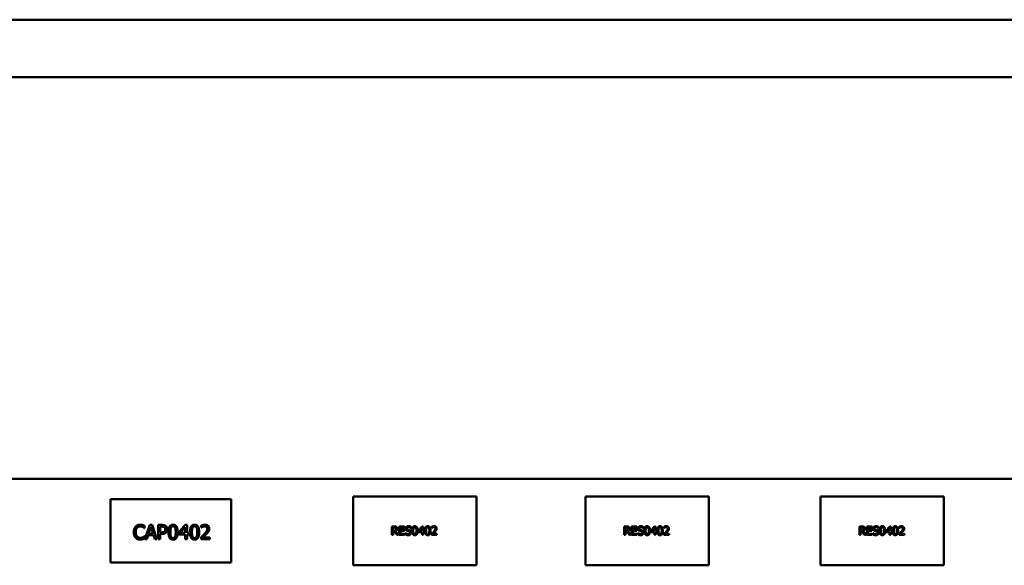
# Model space of a CAD drawing. Header units: inches. Extents: x 7.4 to 53, y 27.5 to 52.4.
# Tile 16 of 128: x 28.277 to 28.62, y 30.906 to 31.096. Entities that reach past the tile are written whole.
import ezdxf

# ---------------------------------------------------------------- set-up
doc = ezdxf.new("R2010")
doc.units = ezdxf.units.IN
doc.header["$MEASUREMENT"] = 0
doc.layers.add('Visible Edges(ANSI)', color=7, linetype='Continuous', lineweight=50)

msp = doc.modelspace()

# ---------------------------------------------------------------- linework, layer by layer
at = {"layer": 'Visible Edges(ANSI)'}
for p, q in [((25.05480876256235, 31.0962234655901), (33.2018247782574, 31.0962234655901)), ((33.2018247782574, 31.0762234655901), (25.05480876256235, 31.0762234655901)), ((25.05480876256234, 30.93622346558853), (42.14884079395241, 30.93622346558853)), ((28.39329933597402, 30.9300527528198), (28.43629933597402, 30.9300527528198)), ((28.39329933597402, 30.9060527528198), (28.39329933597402, 30.9300527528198)), ((28.43629933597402, 30.9300527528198), (28.43629933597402, 30.9060527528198)), ((28.47429933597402, 30.9300527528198), (28.51729933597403, 30.9300527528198)), ((28.47429933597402, 30.9060527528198), (28.47429933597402, 30.9300527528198)), ((28.51729933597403, 30.9300527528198), (28.51729933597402, 30.9060527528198)), ((28.55629933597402, 30.9300527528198), (28.59929933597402, 30.9300527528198)), ((28.55629933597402, 30.9060527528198), (28.55629933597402, 30.9300527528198)), ((28.59929933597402, 30.9300527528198), (28.59929933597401, 30.9060527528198)), ((28.30879933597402, 30.9290527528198), (28.35079933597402, 30.9290527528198)), ((28.30879933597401, 30.90705275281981), (28.30879933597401, 30.92905275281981)), ((28.35079933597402, 30.9290527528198), (28.35079933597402, 30.9070527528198)), ((28.32064946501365, 30.91977426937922), (28.32064946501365, 30.91897200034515)), ((28.32073050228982, 30.91510652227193), (28.32241607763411, 30.92010652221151)), ((28.32241607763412, 30.92010652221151), (28.32323455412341, 30.92010652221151)), ((28.32323455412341, 30.92010652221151), (28.32492012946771, 30.91510652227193)), ((28.32539419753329, 30.91510652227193), (28.32539419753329, 30.92010652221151)), ((28.3253941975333, 30.92010652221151), (28.3266502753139, 30.92010652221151)), ((28.33256599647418, 30.91752953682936), (28.33480262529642, 30.92010652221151)), ((28.33480262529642, 30.92010652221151), (28.3354185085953, 30.92010652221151)), ((28.3354185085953, 30.92010652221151), (28.3354185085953, 30.91736341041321)), ((28.34040635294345, 30.91919890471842), (28.34040635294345, 30.9199120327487)), ((28.32064946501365, 30.91897200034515), (28.32059679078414, 30.91897200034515)), ((28.32185692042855, 30.91650441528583), (28.32140311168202, 30.91510652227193)), ((28.32376534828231, 30.91650441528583), (28.32185692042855, 30.91650441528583)), ((28.32280910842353, 30.91942580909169), (28.32203925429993, 30.91707167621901)), ((28.32203925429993, 30.91707167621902), (28.32358301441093, 30.91707167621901)), ((28.32358301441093, 30.91707167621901), (28.32280910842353, 30.9194258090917)), ((28.32421915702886, 30.91510652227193), (28.32376534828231, 30.91650441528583)), ((28.32660975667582, 30.91953115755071), (28.32605870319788, 30.91953115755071)), ((28.32605870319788, 30.91953115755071), (28.32605870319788, 30.91753764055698)), ((28.32605870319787, 30.91753764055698), (28.32651251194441, 30.91753764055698)), ((28.32605870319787, 30.9169703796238), (28.32605870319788, 30.91510652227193)), ((28.32662191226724, 30.9169703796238), (28.32605870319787, 30.9169703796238)), ((28.33256599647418, 30.91682451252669), (28.33256599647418, 30.91752953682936)), ((28.33477426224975, 30.91682451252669), (28.33256599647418, 30.91682451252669)), ((28.33477426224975, 30.91931640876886), (28.33309273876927, 30.91736341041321)), ((28.33309273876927, 30.91736341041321), (28.33477426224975, 30.91736341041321)), ((28.33477426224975, 30.91736341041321), (28.33477426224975, 30.91931640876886)), ((28.33477426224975, 30.91510652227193), (28.33477426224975, 30.9168245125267)), ((28.33541850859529, 30.91736341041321), (28.33601413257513, 30.91736341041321)), ((28.33541850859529, 30.91682451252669), (28.33541850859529, 30.91510652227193)), ((28.33601413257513, 30.91682451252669), (28.33541850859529, 30.91682451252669)), ((28.33601413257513, 30.91736341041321), (28.33601413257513, 30.91682451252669)), ((28.34044281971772, 30.91919890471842), (28.34040635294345, 30.91919890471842)), ((28.40686667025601, 30.91962609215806), (28.4076397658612, 30.91962609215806)), ((28.406866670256, 30.91662609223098), (28.406866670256, 30.91962609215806)), ((28.40726537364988, 30.91662609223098), (28.406866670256, 30.91662609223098)), ((28.4076616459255, 30.91928087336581), (28.40726537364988, 30.91928087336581)), ((28.40726537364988, 30.91928087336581), (28.40726537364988, 30.91815283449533)), ((28.40726537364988, 30.91815283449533), (28.40761545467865, 30.91815283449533)), ((28.40726537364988, 30.91781977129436), (28.40726537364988, 30.91662609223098)), ((28.40772242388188, 30.91781977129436), (28.40726537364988, 30.91781977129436)), ((28.40867056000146, 30.91662609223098), (28.40772242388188, 30.91781977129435)), ((28.40812112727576, 30.9179316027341), (28.40918838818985, 30.91662609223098)), ((28.40918838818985, 30.91662609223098), (28.40867056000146, 30.91662609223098)), ((28.40942663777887, 30.91662609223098), (28.40942663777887, 30.91962609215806)), ((28.40942663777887, 30.91962609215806), (28.41130346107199, 30.91962609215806)), ((28.41130346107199, 30.91662609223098), (28.40942663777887, 30.91662609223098)), ((28.41130346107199, 30.91927114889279), (28.40982534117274, 30.91927114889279)), ((28.40982534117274, 30.91927114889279), (28.40982534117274, 30.91844943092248)), ((28.40982534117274, 30.91844943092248), (28.41120378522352, 30.91844943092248)), ((28.40982534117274, 30.9180944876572), (28.40982534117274, 30.91698103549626)), ((28.41120378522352, 30.9180944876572), (28.40982534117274, 30.9180944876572)), ((28.40982534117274, 30.91698103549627), (28.41130346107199, 30.91698103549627)), ((28.41120378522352, 30.91844943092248), (28.41120378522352, 30.9180944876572)), ((28.41130346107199, 30.91962609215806), (28.41130346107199, 30.91927114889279)), ((28.41130346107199, 30.91698103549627), (28.41130346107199, 30.91662609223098)), ((28.41159276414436, 30.91680599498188), (28.41159276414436, 30.91730680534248)), ((28.41159276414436, 30.91730680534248), (28.41162193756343, 30.91730680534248)), ((28.41351577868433, 30.91900858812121), (28.41348660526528, 30.91900858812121)), ((28.41351577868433, 30.91948508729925), (28.41351577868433, 30.91900858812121)), ((28.41606602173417, 30.91807990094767), (28.41740799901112, 30.91962609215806)), ((28.41606602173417, 30.91765688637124), (28.41606602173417, 30.91807990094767)), ((28.41739098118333, 30.91765688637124), (28.41606602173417, 30.91765688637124)), ((28.41739098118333, 30.91915202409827), (28.41638206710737, 30.9179802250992)), ((28.41638206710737, 30.9179802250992), (28.41739098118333, 30.9179802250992)), ((28.41739098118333, 30.9179802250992), (28.41739098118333, 30.91915202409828)), ((28.41739098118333, 30.91662609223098), (28.41739098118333, 30.91765688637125)), ((28.41777752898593, 30.91662609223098), (28.41739098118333, 30.91662609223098)), ((28.41740799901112, 30.91962609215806), (28.41777752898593, 30.91962609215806)), ((28.41777752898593, 30.91962609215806), (28.41777752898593, 30.9179802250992)), ((28.41777752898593, 30.9179802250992), (28.41813490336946, 30.9179802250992)), ((28.41777752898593, 30.91765688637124), (28.41777752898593, 30.91662609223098)), ((28.41813490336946, 30.91765688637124), (28.41777752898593, 30.91765688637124)), ((28.41813490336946, 30.9179802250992), (28.41813490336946, 30.91765688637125)), ((28.4207070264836, 30.91662609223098), (28.4207070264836, 30.91705153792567)), ((28.42255710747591, 30.91662609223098), (28.4207070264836, 30.91662609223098)), ((28.42077023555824, 30.91908152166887), (28.42077023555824, 30.91950939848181)), ((28.42079211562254, 30.91908152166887), (28.42077023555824, 30.91908152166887)), ((28.42108384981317, 30.91697374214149), (28.42255710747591, 30.91697374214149)), ((28.42255710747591, 30.91697374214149), (28.42255710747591, 30.91662609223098)), ((28.48786667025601, 30.91962609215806), (28.4886397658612, 30.91962609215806)), ((28.48786667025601, 30.91662609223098), (28.48786667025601, 30.91962609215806)), ((28.48826537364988, 30.91662609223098), (28.48786667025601, 30.91662609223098)), ((28.4886616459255, 30.91928087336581), (28.48826537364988, 30.91928087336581)), ((28.48826537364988, 30.91928087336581), (28.48826537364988, 30.91815283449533)), ((28.48826537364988, 30.91815283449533), (28.48861545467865, 30.91815283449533)), ((28.48826537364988, 30.91781977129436), (28.48826537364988, 30.91662609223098)), ((28.48872242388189, 30.91781977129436), (28.48826537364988, 30.91781977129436)), ((28.48967056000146, 30.91662609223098), (28.48872242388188, 30.91781977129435)), ((28.48912112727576, 30.9179316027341), (28.49018838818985, 30.91662609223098)), ((28.49018838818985, 30.91662609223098), (28.48967056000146, 30.91662609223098)), ((28.49042663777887, 30.91662609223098), (28.49042663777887, 30.91962609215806)), ((28.49042663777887, 30.91962609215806), (28.49230346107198, 30.91962609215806)), ((28.49230346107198, 30.91662609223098), (28.49042663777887, 30.91662609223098)), ((28.49230346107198, 30.91927114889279), (28.49082534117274, 30.91927114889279)), ((28.49082534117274, 30.91927114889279), (28.49082534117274, 30.91844943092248)), ((28.49082534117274, 30.91844943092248), (28.49220378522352, 30.91844943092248)), ((28.49082534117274, 30.9180944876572), (28.49082534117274, 30.91698103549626)), ((28.49220378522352, 30.9180944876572), (28.49082534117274, 30.9180944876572)), ((28.49082534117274, 30.91698103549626), (28.49230346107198, 30.91698103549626)), ((28.49220378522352, 30.91844943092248), (28.49220378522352, 30.9180944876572)), ((28.49230346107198, 30.91962609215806), (28.49230346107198, 30.91927114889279)), ((28.49230346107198, 30.91698103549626), (28.49230346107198, 30.91662609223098)), ((28.49259276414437, 30.91680599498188), (28.49259276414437, 30.91730680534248)), ((28.49259276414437, 30.91730680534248), (28.49262193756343, 30.91730680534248)), ((28.49451577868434, 30.91900858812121), (28.49448660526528, 30.91900858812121)), ((28.49451577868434, 30.91948508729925), (28.49451577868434, 30.91900858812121)), ((28.49706602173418, 30.91807990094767), (28.49840799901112, 30.91962609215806)), ((28.49706602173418, 30.91765688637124), (28.49706602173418, 30.91807990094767)), ((28.49839098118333, 30.91765688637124), (28.49706602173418, 30.91765688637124)), ((28.49839098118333, 30.91915202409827), (28.49738206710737, 30.9179802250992)), ((28.49738206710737, 30.9179802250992), (28.49839098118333, 30.9179802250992)), ((28.49839098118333, 30.9179802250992), (28.49839098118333, 30.91915202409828)), ((28.49839098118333, 30.91662609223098), (28.49839098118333, 30.91765688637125)), ((28.49877752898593, 30.91662609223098), (28.49839098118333, 30.91662609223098)), ((28.49840799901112, 30.91962609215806), (28.49877752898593, 30.91962609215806)), ((28.49877752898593, 30.91962609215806), (28.49877752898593, 30.9179802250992)), ((28.49877752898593, 30.9179802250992), (28.49913490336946, 30.9179802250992)), ((28.49877752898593, 30.91765688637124), (28.49877752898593, 30.91662609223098)), ((28.49913490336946, 30.91765688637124), (28.49877752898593, 30.91765688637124)), ((28.49913490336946, 30.9179802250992), (28.49913490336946, 30.91765688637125)), ((28.5017070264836, 30.91662609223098), (28.5017070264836, 30.91705153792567)), ((28.50355710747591, 30.91662609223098), (28.5017070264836, 30.91662609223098)), ((28.50177023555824, 30.91908152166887), (28.50177023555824, 30.91950939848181)), ((28.50179211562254, 30.91908152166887), (28.50177023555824, 30.91908152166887)), ((28.50208384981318, 30.9169737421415), (28.50355710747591, 30.9169737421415)), ((28.50355710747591, 30.9169737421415), (28.50355710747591, 30.91662609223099)), ((28.56986667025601, 30.91962609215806), (28.5706397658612, 30.91962609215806)), ((28.569866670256, 30.91662609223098), (28.569866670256, 30.91962609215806)), ((28.57026537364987, 30.91662609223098), (28.569866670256, 30.91662609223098)), ((28.57066164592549, 30.91928087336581), (28.57026537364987, 30.91928087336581)), ((28.57026537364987, 30.91928087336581), (28.57026537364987, 30.91815283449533)), ((28.57026537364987, 30.91815283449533), (28.57061545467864, 30.91815283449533)), ((28.57026537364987, 30.91781977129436), (28.57026537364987, 30.91662609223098)), ((28.57072242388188, 30.91781977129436), (28.57026537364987, 30.91781977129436)), ((28.57167056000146, 30.91662609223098), (28.57072242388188, 30.91781977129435)), ((28.57112112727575, 30.9179316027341), (28.57218838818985, 30.91662609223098)), ((28.57218838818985, 30.91662609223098), (28.57167056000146, 30.91662609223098)), ((28.57242663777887, 30.91662609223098), (28.57242663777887, 30.91962609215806)), ((28.57242663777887, 30.91962609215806), (28.57430346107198, 30.91962609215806)), ((28.57430346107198, 30.91662609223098), (28.57242663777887, 30.91662609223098)), ((28.57430346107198, 30.91927114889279), (28.57282534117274, 30.91927114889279)), ((28.57282534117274, 30.91927114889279), (28.57282534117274, 30.91844943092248)), ((28.57282534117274, 30.91844943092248), (28.57420378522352, 30.91844943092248)), ((28.57282534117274, 30.9180944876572), (28.57282534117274, 30.91698103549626)), ((28.57420378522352, 30.9180944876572), (28.57282534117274, 30.9180944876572)), ((28.57282534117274, 30.91698103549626), (28.57430346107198, 30.91698103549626)), ((28.57420378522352, 30.91844943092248), (28.57420378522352, 30.9180944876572)), ((28.57430346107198, 30.91962609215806), (28.57430346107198, 30.91927114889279)), ((28.57430346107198, 30.91698103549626), (28.57430346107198, 30.91662609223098)), ((28.57459276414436, 30.91680599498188), (28.57459276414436, 30.91730680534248)), ((28.57459276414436, 30.91730680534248), (28.57462193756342, 30.91730680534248)), ((28.57651577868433, 30.91900858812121), (28.57648660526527, 30.91900858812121)), ((28.57651577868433, 30.91948508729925), (28.57651577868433, 30.91900858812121)), ((28.57906602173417, 30.91807990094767), (28.58040799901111, 30.91962609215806)), ((28.57906602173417, 30.91765688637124), (28.57906602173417, 30.91807990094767)), ((28.58039098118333, 30.91765688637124), (28.57906602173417, 30.91765688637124)), ((28.58039098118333, 30.91915202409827), (28.57938206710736, 30.9179802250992)), ((28.57938206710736, 30.9179802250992), (28.58039098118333, 30.9179802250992)), ((28.58039098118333, 30.9179802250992), (28.58039098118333, 30.91915202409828)), ((28.58039098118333, 30.91662609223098), (28.58039098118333, 30.91765688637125)), ((28.58077752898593, 30.91662609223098), (28.58039098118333, 30.91662609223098)), ((28.58040799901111, 30.91962609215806), (28.58077752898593, 30.91962609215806)), ((28.58077752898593, 30.91962609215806), (28.58077752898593, 30.9179802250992)), ((28.58077752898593, 30.9179802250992), (28.58113490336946, 30.9179802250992)), ((28.58077752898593, 30.91765688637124), (28.58077752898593, 30.91662609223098)), ((28.58113490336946, 30.91765688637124), (28.58077752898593, 30.91765688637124)), ((28.58113490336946, 30.9179802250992), (28.58113490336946, 30.91765688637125)), ((28.5837070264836, 30.91662609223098), (28.5837070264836, 30.91705153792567)), ((28.58555710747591, 30.91662609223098), (28.5837070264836, 30.91662609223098)), ((28.58377023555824, 30.91908152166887), (28.58377023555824, 30.91950939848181)), ((28.58379211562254, 30.91908152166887), (28.58377023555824, 30.91908152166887)), ((28.58408384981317, 30.91697374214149), (28.58555710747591, 30.91697374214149)), ((28.58555710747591, 30.91697374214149), (28.58555710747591, 30.91662609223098)), ((28.32060084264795, 30.91624104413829), (28.32064946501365, 30.91624104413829)), ((28.32064946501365, 30.91624104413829), (28.32064946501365, 30.91544687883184)), ((28.32140311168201, 30.91510652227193), (28.32073050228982, 30.91510652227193)), ((28.32492012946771, 30.91510652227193), (28.32421915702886, 30.91510652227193)), ((28.32605870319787, 30.91510652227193), (28.32539419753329, 30.91510652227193)), ((28.33541850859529, 30.91510652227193), (28.33477426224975, 30.91510652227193)), ((28.34030100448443, 30.91510652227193), (28.34030100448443, 30.9158155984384)), ((28.34338447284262, 30.91510652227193), (28.34030100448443, 30.91510652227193)), ((28.34092904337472, 30.91568593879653), (28.34338447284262, 30.91568593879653)), ((28.34338447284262, 30.91568593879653), (28.34338447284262, 30.91510652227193)), ((28.35079933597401, 30.9070527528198), (28.30879933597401, 30.9070527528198)), ((28.43629933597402, 30.9060527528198), (28.39329933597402, 30.9060527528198)), ((28.51729933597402, 30.9060527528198), (28.47429933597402, 30.9060527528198)), ((28.59929933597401, 30.9060527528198), (28.55629933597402, 30.9060527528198))]:
    msp.add_line(p, q, dxfattribs=at)
for points in [[(28.31748090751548, 30.91950684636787), (28.3177807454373, 30.91984315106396), (28.3185992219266, 30.92019566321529), (28.31910570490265, 30.92019566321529)], [(28.31910570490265, 30.92019566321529), (28.31935692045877, 30.92019566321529), (28.31979857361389, 30.92012272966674), (28.31998495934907, 30.92006600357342)], [(28.31998495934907, 30.92006600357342), (28.32014703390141, 30.92001332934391), (28.32048333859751, 30.919863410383), (28.32064946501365, 30.91977426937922)], [(28.3266502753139, 30.92010652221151), (28.32709598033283, 30.92010652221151), (28.32771996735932, 30.91996065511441), (28.32795902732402, 30.91979452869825)], [(28.32795902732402, 30.91979452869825), (28.3282386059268, 30.91960409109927), (28.32855465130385, 30.91901657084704), (28.32855465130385, 30.91859922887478)], [(28.32895983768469, 30.91760247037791), (28.32895983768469, 30.91895579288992), (28.32974184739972, 30.92020781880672), (28.33056032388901, 30.92020781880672)], [(28.33056032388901, 30.92020781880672), (28.33138285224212, 30.92020781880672), (28.33215675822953, 30.91891122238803), (28.33215675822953, 30.91760652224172)], [(28.33646388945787, 30.91760247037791), (28.33646388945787, 30.91895579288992), (28.33724589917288, 30.92020781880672), (28.33806437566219, 30.92020781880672)], [(28.33806437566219, 30.92020781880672), (28.33888690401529, 30.92020781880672), (28.3396608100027, 30.91891122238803), (28.3396608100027, 30.91760652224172)], [(28.34040635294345, 30.9199120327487), (28.34061299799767, 30.92001332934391), (28.34135448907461, 30.92021187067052), (28.3416867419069, 30.92021187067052)], [(28.3416867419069, 30.92021187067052), (28.34238771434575, 30.92021187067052), (28.34317782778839, 30.91947037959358), (28.34317782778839, 30.91883828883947)], [(28.31685692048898, 30.91760247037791), (28.31685692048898, 30.91823050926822), (28.31717701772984, 30.91916243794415), (28.31748090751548, 30.91950684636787)], [(28.31748495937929, 30.9156737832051), (28.31718512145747, 30.91599793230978), (28.31685692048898, 30.9169703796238), (28.31685692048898, 30.91760247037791)], [(28.31799549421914, 30.91911381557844), (28.31778479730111, 30.91885854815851), (28.31754978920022, 30.91808464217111), (28.31754978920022, 30.91760247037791)], [(28.31754978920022, 30.91760247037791), (28.31754978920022, 30.91708788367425), (28.31779695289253, 30.9163463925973), (28.31801170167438, 30.91609112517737)], [(28.31910165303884, 30.91962840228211), (28.31878155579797, 30.91962840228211), (28.31821024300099, 30.91936503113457), (28.31799549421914, 30.91911381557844)], [(28.32003358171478, 30.91938934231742), (28.31984314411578, 30.91949469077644), (28.31939338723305, 30.91962840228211), (28.31910165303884, 30.91962840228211)], [(28.32059679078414, 30.91897200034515), (28.32050764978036, 30.91905303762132), (28.32023212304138, 30.91927994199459), (28.32003358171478, 30.91938934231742)], [(28.32651251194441, 30.91753764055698), (28.32691769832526, 30.91753764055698), (28.32741607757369, 30.91766730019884), (28.32757815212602, 30.9178374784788)], [(28.32750116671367, 30.91934071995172), (28.32734314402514, 30.91944606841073), (28.32692175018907, 30.91953115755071), (28.32660975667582, 30.91953115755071)], [(28.32811705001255, 30.91748901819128), (28.32785773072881, 30.91723375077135), (28.32715675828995, 30.9169703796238), (28.32662191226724, 30.9169703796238)], [(28.32786178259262, 30.91857896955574), (28.32786178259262, 30.91883828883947), (28.32768350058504, 30.91921916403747), (28.32750116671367, 30.91934071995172)], [(28.32757815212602, 30.9178374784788), (28.32772807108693, 30.91798739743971), (28.32786178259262, 30.91833990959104), (28.32786178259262, 30.91857896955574)], [(28.32855465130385, 30.91859922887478), (28.32855465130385, 30.91827507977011), (28.32832369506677, 30.91769161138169), (28.32811705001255, 30.91748901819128)], [(28.33056032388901, 30.91500117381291), (28.3297337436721, 30.91500117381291), (28.32895983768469, 30.91628561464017), (28.32895983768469, 30.91760247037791)], [(28.32981478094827, 30.91912597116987), (28.32971348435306, 30.91887070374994), (28.32964055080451, 30.91809274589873), (28.32964055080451, 30.91760247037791)], [(28.32964055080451, 30.91760247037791), (28.32964055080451, 30.91707572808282), (28.32970538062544, 30.91637070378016), (28.32981072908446, 30.91609517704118)], [(28.33056032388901, 30.91965271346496), (28.33028074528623, 30.91965271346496), (28.32992012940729, 30.91938934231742), (28.32981478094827, 30.91912597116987)], [(28.33129371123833, 30.91913407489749), (28.33119241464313, 30.91938934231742), (28.33083990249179, 30.91965271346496), (28.33056032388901, 30.91965271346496)], [(28.33215675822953, 30.91760652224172), (28.33215675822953, 30.91626130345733), (28.3313747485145, 30.91500117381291), (28.33056032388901, 30.91500117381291)], [(28.33147604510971, 30.91760652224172), (28.33147604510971, 30.91812110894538), (28.33139500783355, 30.91887880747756), (28.33129371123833, 30.91913407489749)], [(28.33129776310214, 30.91608302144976), (28.33139500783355, 30.91633018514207), (28.33147604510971, 30.91709193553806), (28.33147604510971, 30.91760652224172)], [(28.33806437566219, 30.91500117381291), (28.33723779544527, 30.91500117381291), (28.33646388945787, 30.91628561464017), (28.33646388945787, 30.91760247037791)], [(28.33731883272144, 30.91912597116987), (28.33721753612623, 30.91887070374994), (28.33714460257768, 30.91809274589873), (28.33714460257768, 30.91760247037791)], [(28.33714460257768, 30.91760247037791), (28.33714460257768, 30.91707572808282), (28.33720943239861, 30.91637070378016), (28.33731478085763, 30.91609517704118)], [(28.33806437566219, 30.91965271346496), (28.3377847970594, 30.91965271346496), (28.33742418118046, 30.91938934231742), (28.33731883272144, 30.91912597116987)], [(28.3387977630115, 30.91913407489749), (28.33869646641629, 30.91938934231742), (28.33834395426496, 30.91965271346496), (28.33806437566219, 30.91965271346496)], [(28.3396608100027, 30.91760652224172), (28.3396608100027, 30.91626130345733), (28.33887880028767, 30.91500117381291), (28.33806437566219, 30.91500117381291)], [(28.33898009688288, 30.91760652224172), (28.33898009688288, 30.91812110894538), (28.33889905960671, 30.91887880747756), (28.3387977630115, 30.91913407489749)], [(28.33880181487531, 30.91608302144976), (28.33889905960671, 30.91633018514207), (28.33898009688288, 30.91709193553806), (28.33898009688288, 30.91760652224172)], [(28.34030100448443, 30.9158155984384), (28.34063325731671, 30.91612759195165), (28.34122482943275, 30.91670700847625), (28.34150845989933, 30.9170190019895)], [(28.34092904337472, 30.91947443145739), (28.34078722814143, 30.91941770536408), (28.34052385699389, 30.91925563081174), (28.34044281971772, 30.91919890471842)], [(28.3416381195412, 30.91963245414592), (28.34145983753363, 30.91963245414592), (28.34109516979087, 30.91954331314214), (28.34092904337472, 30.91947443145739)], [(28.34224995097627, 30.91698253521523), (28.34193390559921, 30.91663812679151), (28.34115999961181, 30.91590068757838), (28.34092904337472, 30.91568593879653)], [(28.34150845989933, 30.9170190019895), (28.34207977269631, 30.9176470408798), (28.34249711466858, 30.91840068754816), (28.34249711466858, 30.9188018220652)], [(28.34224995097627, 30.9194298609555), (28.34213244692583, 30.91953115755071), (28.34182450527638, 30.91963245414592), (28.3416381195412, 30.91963245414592)], [(28.34249711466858, 30.9188018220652), (28.34249711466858, 30.91901251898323), (28.34236745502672, 30.91932856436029), (28.34224995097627, 30.9194298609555)], [(28.34291850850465, 30.9178374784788), (28.3427969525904, 30.91761867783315), (28.34244444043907, 30.91718918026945), (28.34224995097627, 30.91698253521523)], [(28.34317782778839, 30.91883828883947), (28.34317782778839, 30.91854250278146), (28.34304006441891, 30.91804817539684), (28.34291850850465, 30.9178374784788)], [(28.40761545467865, 30.91815283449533), (28.40778806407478, 30.91815283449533), (28.40806278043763, 30.91821361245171), (28.40815759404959, 30.91830842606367)], [(28.4076397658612, 30.91962609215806), (28.40789746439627, 30.91962609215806), (28.40824511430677, 30.91957017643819), (28.40840313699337, 30.91946806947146)], [(28.40813814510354, 30.91917876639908), (28.40805305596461, 30.91923468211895), (28.40782696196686, 30.91928087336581), (28.4076616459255, 30.91928087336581)], [(28.40874349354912, 30.91881166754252), (28.40874349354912, 30.91848346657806), (28.40840799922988, 30.91803857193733), (28.40812112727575, 30.9179316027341)], [(28.40832777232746, 30.91878006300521), (28.40832777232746, 30.918911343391), (28.40823538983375, 30.91911312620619), (28.40813814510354, 30.91917876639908)], [(28.40815759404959, 30.91830842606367), (28.40824511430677, 30.91839108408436), (28.40832777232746, 30.91862447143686), (28.40832777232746, 30.91878006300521)], [(28.40840313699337, 30.91946806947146), (28.40856115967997, 30.91936596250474), (28.40874349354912, 30.91904748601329), (28.40874349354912, 30.91881166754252)], [(28.41257736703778, 30.91657260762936), (28.41225159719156, 30.91657260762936), (28.41179454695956, 30.91670875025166), (28.41159276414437, 30.91680599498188)], [(28.41161464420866, 30.91882139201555), (28.41161464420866, 30.91918605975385), (28.41218352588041, 30.91967957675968), (28.41262355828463, 30.91967957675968)], [(28.41180913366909, 30.91827925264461), (28.41171675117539, 30.91837892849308), (28.41161464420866, 30.91864635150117), (28.41161464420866, 30.91882139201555)], [(28.41162193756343, 30.91730680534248), (28.41181885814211, 30.91712204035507), (28.41231723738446, 30.91691782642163), (28.41254819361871, 30.91691782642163)], [(28.41230508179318, 30.91801426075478), (28.41214949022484, 30.91805558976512), (28.41190394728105, 30.91817957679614), (28.41180913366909, 30.91827925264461)], [(28.41265030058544, 30.91933435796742), (28.41237315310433, 30.91933435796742), (28.41203036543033, 30.9190742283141), (28.41203036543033, 30.91886272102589)], [(28.41203036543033, 30.91886272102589), (28.41203036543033, 30.91867309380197), (28.41223214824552, 30.91844699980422), (28.41242177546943, 30.91839594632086)], [(28.41284722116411, 30.91787811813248), (28.41270864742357, 30.91791701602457), (28.41247769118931, 30.91797050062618), (28.41230508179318, 30.91801426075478)], [(28.41242177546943, 30.91839594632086), (28.41254819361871, 30.91836191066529), (28.41291529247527, 30.9182743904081), (28.41303684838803, 30.91823792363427)], [(28.41254819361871, 30.91691782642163), (28.41287882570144, 30.91691782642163), (28.41321675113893, 30.91719254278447), (28.41321675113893, 30.91741863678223)], [(28.41336018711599, 30.91684489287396), (28.41321675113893, 30.91671361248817), (28.41285208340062, 30.91657260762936), (28.41257736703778, 30.91657260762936)], [(28.41262355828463, 30.91967957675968), (28.41287639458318, 30.91967957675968), (28.41332372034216, 30.91957990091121), (28.41351577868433, 30.91948508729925)], [(28.41348660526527, 30.91900858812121), (28.41334316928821, 30.919139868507), (28.41289584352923, 30.91933435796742), (28.41265030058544, 30.91933435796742)], [(28.41321675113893, 30.91741863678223), (28.41321675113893, 30.91759853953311), (28.41303927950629, 30.91782220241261), (28.41284722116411, 30.91787811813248)], [(28.41303684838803, 30.91823792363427), (28.41334560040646, 30.91814311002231), (28.41363247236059, 30.91776142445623), (28.41363247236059, 30.91748184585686)], [(28.41363247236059, 30.91748184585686), (28.41363247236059, 30.91730437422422), (28.41348903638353, 30.91696401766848), (28.41336018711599, 30.91684489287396)], [(28.41390232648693, 30.91812366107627), (28.41390232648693, 30.91893565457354), (28.41437153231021, 30.91968687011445), (28.41486261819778, 30.91968687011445)], [(28.41486261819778, 30.91656288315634), (28.4143666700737, 30.91656288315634), (28.41390232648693, 30.91733354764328), (28.41390232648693, 30.91812366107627)], [(28.41441529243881, 30.91903776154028), (28.41435451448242, 30.91888460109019), (28.41431075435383, 30.91841782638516), (28.41431075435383, 30.91812366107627)], [(28.41431075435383, 30.91812366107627), (28.41431075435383, 30.91780761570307), (28.41434965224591, 30.91738460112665), (28.41441286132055, 30.91721928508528)], [(28.41441286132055, 30.91721928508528), (28.41447120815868, 30.91706369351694), (28.4146875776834, 30.91689594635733), (28.41486261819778, 30.91689594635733)], [(28.41486261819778, 30.91935380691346), (28.41469487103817, 30.91935380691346), (28.41447850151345, 30.91919578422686), (28.41441529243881, 30.91903776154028)], [(28.41486261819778, 30.91968687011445), (28.41535613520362, 30.91968687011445), (28.41582047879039, 30.91890891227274), (28.41582047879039, 30.91812609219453)], [(28.415302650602, 30.91904262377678), (28.41524187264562, 30.91919578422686), (28.4150303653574, 30.91935380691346), (28.41486261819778, 30.91935380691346)], [(28.41582047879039, 30.91812609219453), (28.41582047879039, 30.91731896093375), (28.4153512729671, 30.91656288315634), (28.41486261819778, 30.91656288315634)], [(28.41486261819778, 30.91689594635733), (28.41502793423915, 30.91689594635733), (28.41524430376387, 30.91705396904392), (28.41530508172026, 30.91721199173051)], [(28.41541205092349, 30.91812609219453), (28.41541205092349, 30.91843484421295), (28.41536342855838, 30.9188894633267), (28.415302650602, 30.91904262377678)], [(28.41530508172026, 30.91721199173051), (28.41536342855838, 30.9173602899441), (28.41541205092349, 30.91781734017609), (28.41541205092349, 30.91812609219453)], [(28.41840475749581, 30.91812366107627), (28.41840475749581, 30.91893565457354), (28.41887396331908, 30.91968687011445), (28.41936504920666, 30.91968687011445)], [(28.41936504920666, 30.91656288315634), (28.41886910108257, 30.91656288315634), (28.41840475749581, 30.91733354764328), (28.41840475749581, 30.91812366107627)], [(28.41891772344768, 30.91903776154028), (28.41885694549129, 30.91888460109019), (28.4188131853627, 30.91841782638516), (28.4188131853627, 30.91812366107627)], [(28.4188131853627, 30.91812366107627), (28.4188131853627, 30.91780761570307), (28.41885208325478, 30.91738460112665), (28.41891529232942, 30.91721928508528)], [(28.41891529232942, 30.91721928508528), (28.41897363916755, 30.91706369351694), (28.41919000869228, 30.91689594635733), (28.41936504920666, 30.91689594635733)], [(28.41936504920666, 30.91935380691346), (28.41919730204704, 30.91935380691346), (28.41898093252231, 30.91919578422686), (28.41891772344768, 30.91903776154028)], [(28.41936504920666, 30.91968687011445), (28.41985856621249, 30.91968687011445), (28.42032290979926, 30.91890891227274), (28.42032290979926, 30.91812609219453)], [(28.41980508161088, 30.91904262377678), (28.41974430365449, 30.91919578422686), (28.41953279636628, 30.91935380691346), (28.41936504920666, 30.91935380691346)], [(28.42032290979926, 30.91812609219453), (28.42032290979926, 30.91731896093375), (28.41985370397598, 30.91656288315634), (28.41936504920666, 30.91656288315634)], [(28.41936504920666, 30.91689594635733), (28.41953036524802, 30.91689594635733), (28.41974673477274, 30.91705396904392), (28.41980751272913, 30.91721199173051)], [(28.41991448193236, 30.91812609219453), (28.41991448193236, 30.91843484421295), (28.41986585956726, 30.9188894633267), (28.41980508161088, 30.91904262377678)], [(28.41980751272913, 30.91721199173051), (28.41986585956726, 30.9173602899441), (28.41991448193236, 30.91781734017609), (28.41991448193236, 30.91812609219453)], [(28.4207070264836, 30.91705153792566), (28.42090637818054, 30.91723873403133), (28.42126132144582, 30.91758638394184), (28.42143149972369, 30.9177735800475)], [(28.42077023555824, 30.91950939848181), (28.42089422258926, 30.91957017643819), (28.42133911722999, 30.9196893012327), (28.42153846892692, 30.9196893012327)], [(28.42108384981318, 30.91924683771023), (28.42099876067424, 30.91921280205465), (28.42084073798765, 30.91911555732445), (28.42079211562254, 30.91908152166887)], [(28.42150929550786, 30.91934165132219), (28.42140232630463, 30.91934165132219), (28.42118352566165, 30.91928816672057), (28.42108384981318, 30.91924683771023)], [(28.42187639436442, 30.9177516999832), (28.4216867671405, 30.91754505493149), (28.42122242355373, 30.91710259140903), (28.42108384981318, 30.91697374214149)], [(28.42143149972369, 30.9177735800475), (28.42177428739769, 30.91815040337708), (28.42202469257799, 30.91860259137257), (28.42202469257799, 30.91884327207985)], [(28.42187639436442, 30.91922009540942), (28.42180589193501, 30.91928087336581), (28.4216211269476, 30.91934165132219), (28.42150929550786, 30.91934165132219)], [(28.42153846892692, 30.9196893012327), (28.4219590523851, 30.9196893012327), (28.42243312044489, 30.91924440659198), (28.42243312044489, 30.91886515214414)], [(28.42202469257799, 30.91884327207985), (28.42202469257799, 30.91896969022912), (28.42194689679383, 30.91915931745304), (28.42187639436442, 30.91922009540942)], [(28.42227752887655, 30.91826466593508), (28.42220459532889, 30.91813338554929), (28.42199308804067, 30.91787568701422), (28.42187639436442, 30.9177516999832)], [(28.42243312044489, 30.91886515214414), (28.42243312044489, 30.9186876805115), (28.4223504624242, 30.91839108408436), (28.42227752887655, 30.91826466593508)], [(28.48861545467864, 30.91815283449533), (28.48878806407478, 30.91815283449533), (28.48906278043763, 30.91821361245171), (28.48915759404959, 30.91830842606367)], [(28.4886397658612, 30.91962609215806), (28.48889746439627, 30.91962609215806), (28.48924511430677, 30.91957017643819), (28.48940313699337, 30.91946806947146)], [(28.48913814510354, 30.91917876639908), (28.48905305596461, 30.91923468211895), (28.48882696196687, 30.91928087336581), (28.4886616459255, 30.91928087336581)], [(28.48974349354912, 30.91881166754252), (28.48974349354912, 30.91848346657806), (28.48940799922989, 30.91803857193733), (28.48912112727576, 30.9179316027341)], [(28.48932777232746, 30.91878006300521), (28.48932777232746, 30.918911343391), (28.48923538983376, 30.91911312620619), (28.48913814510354, 30.91917876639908)], [(28.48915759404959, 30.91830842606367), (28.48924511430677, 30.91839108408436), (28.48932777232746, 30.91862447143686), (28.48932777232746, 30.91878006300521)], [(28.48940313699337, 30.91946806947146), (28.48956115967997, 30.91936596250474), (28.48974349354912, 30.91904748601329), (28.48974349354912, 30.91881166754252)], [(28.49357736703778, 30.91657260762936), (28.49325159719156, 30.91657260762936), (28.49279454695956, 30.91670875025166), (28.49259276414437, 30.91680599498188)], [(28.49261464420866, 30.91882139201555), (28.49261464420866, 30.91918605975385), (28.49318352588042, 30.91967957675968), (28.49362355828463, 30.91967957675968)], [(28.49280913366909, 30.91827925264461), (28.4927167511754, 30.91837892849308), (28.49261464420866, 30.91864635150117), (28.49261464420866, 30.91882139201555)], [(28.49262193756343, 30.91730680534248), (28.49281885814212, 30.91712204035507), (28.49331723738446, 30.91691782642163), (28.49354819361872, 30.91691782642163)], [(28.49330508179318, 30.91801426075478), (28.49314949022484, 30.91805558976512), (28.49290394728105, 30.91817957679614), (28.49280913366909, 30.91827925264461)], [(28.49365030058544, 30.91933435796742), (28.49337315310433, 30.91933435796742), (28.49303036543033, 30.9190742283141), (28.49303036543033, 30.91886272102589)], [(28.49303036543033, 30.91886272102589), (28.49303036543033, 30.91867309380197), (28.49323214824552, 30.91844699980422), (28.49342177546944, 30.91839594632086)], [(28.49384722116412, 30.91787811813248), (28.49370864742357, 30.91791701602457), (28.49347769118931, 30.91797050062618), (28.49330508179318, 30.91801426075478)], [(28.49342177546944, 30.91839594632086), (28.49354819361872, 30.91836191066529), (28.49391529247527, 30.9182743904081), (28.49403684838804, 30.91823792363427)], [(28.49354819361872, 30.91691782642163), (28.49387882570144, 30.91691782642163), (28.49421675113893, 30.91719254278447), (28.49421675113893, 30.91741863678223)], [(28.49436018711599, 30.91684489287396), (28.49421675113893, 30.91671361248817), (28.49385208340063, 30.91657260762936), (28.49357736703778, 30.91657260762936)], [(28.49362355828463, 30.91967957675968), (28.49387639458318, 30.91967957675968), (28.49432372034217, 30.91957990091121), (28.49451577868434, 30.91948508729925)], [(28.49448660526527, 30.91900858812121), (28.49434316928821, 30.919139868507), (28.49389584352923, 30.91933435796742), (28.49365030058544, 30.91933435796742)], [(28.49421675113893, 30.91741863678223), (28.49421675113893, 30.91759853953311), (28.49403927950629, 30.91782220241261), (28.49384722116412, 30.91787811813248)], [(28.49403684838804, 30.91823792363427), (28.49434560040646, 30.91814311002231), (28.49463247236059, 30.91776142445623), (28.49463247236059, 30.91748184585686)], [(28.49463247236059, 30.91748184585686), (28.49463247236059, 30.91730437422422), (28.49448903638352, 30.91696401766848), (28.49436018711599, 30.91684489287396)], [(28.49490232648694, 30.91812366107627), (28.49490232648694, 30.91893565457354), (28.49537153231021, 30.91968687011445), (28.49586261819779, 30.91968687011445)], [(28.49586261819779, 30.91656288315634), (28.4953666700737, 30.91656288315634), (28.49490232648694, 30.91733354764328), (28.49490232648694, 30.91812366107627)], [(28.49541529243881, 30.91903776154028), (28.49535451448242, 30.91888460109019), (28.49531075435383, 30.91841782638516), (28.49531075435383, 30.91812366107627)], [(28.49531075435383, 30.91812366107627), (28.49531075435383, 30.91780761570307), (28.49534965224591, 30.91738460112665), (28.49541286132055, 30.91721928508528)], [(28.49541286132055, 30.91721928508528), (28.49547120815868, 30.91706369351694), (28.49568757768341, 30.91689594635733), (28.49586261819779, 30.91689594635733)], [(28.49586261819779, 30.91935380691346), (28.49569487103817, 30.91935380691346), (28.49547850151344, 30.91919578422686), (28.49541529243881, 30.91903776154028)], [(28.49586261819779, 30.91968687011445), (28.49635613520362, 30.91968687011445), (28.49682047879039, 30.91890891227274), (28.49682047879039, 30.91812609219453)], [(28.49630265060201, 30.91904262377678), (28.49624187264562, 30.91919578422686), (28.49603036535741, 30.91935380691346), (28.49586261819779, 30.91935380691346)], [(28.49682047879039, 30.91812609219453), (28.49682047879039, 30.91731896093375), (28.49635127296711, 30.91656288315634), (28.49586261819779, 30.91656288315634)], [(28.49586261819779, 30.91689594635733), (28.49602793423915, 30.91689594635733), (28.49624430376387, 30.91705396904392), (28.49630508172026, 30.91721199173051)], [(28.49641205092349, 30.91812609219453), (28.49641205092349, 30.91843484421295), (28.49636342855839, 30.9188894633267), (28.49630265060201, 30.91904262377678)], [(28.49630508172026, 30.91721199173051), (28.49636342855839, 30.9173602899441), (28.49641205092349, 30.91781734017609), (28.49641205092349, 30.91812609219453)], [(28.49940475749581, 30.91812366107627), (28.49940475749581, 30.91893565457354), (28.49987396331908, 30.91968687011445), (28.50036504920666, 30.91968687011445)], [(28.50036504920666, 30.91656288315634), (28.49986910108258, 30.91656288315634), (28.49940475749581, 30.91733354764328), (28.49940475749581, 30.91812366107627)], [(28.49991772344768, 30.91903776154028), (28.49985694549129, 30.91888460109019), (28.4998131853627, 30.91841782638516), (28.4998131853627, 30.91812366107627)], [(28.4998131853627, 30.91812366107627), (28.4998131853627, 30.91780761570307), (28.49985208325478, 30.91738460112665), (28.49991529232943, 30.91721928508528)], [(28.49991529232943, 30.91721928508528), (28.49997363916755, 30.91706369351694), (28.50019000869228, 30.91689594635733), (28.50036504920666, 30.91689594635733)], [(28.50036504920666, 30.91935380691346), (28.50019730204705, 30.91935380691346), (28.49998093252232, 30.91919578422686), (28.49991772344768, 30.91903776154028)], [(28.50036504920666, 30.91968687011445), (28.5008585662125, 30.91968687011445), (28.50132290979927, 30.91890891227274), (28.50132290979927, 30.91812609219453)], [(28.50080508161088, 30.91904262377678), (28.50074430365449, 30.91919578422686), (28.50053279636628, 30.91935380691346), (28.50036504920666, 30.91935380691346)], [(28.50132290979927, 30.91812609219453), (28.50132290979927, 30.91731896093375), (28.50085370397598, 30.91656288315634), (28.50036504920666, 30.91656288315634)], [(28.50036504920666, 30.91689594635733), (28.50053036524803, 30.91689594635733), (28.50074673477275, 30.91705396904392), (28.50080751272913, 30.91721199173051)], [(28.50091448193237, 30.91812609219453), (28.50091448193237, 30.91843484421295), (28.50086585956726, 30.9188894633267), (28.50080508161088, 30.91904262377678)], [(28.50080751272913, 30.91721199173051), (28.50086585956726, 30.9173602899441), (28.50091448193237, 30.91781734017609), (28.50091448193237, 30.91812609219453)], [(28.50170702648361, 30.91705153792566), (28.50190637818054, 30.91723873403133), (28.50226132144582, 30.91758638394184), (28.50243149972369, 30.9177735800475)], [(28.50177023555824, 30.91950939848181), (28.50189422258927, 30.91957017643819), (28.50233911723, 30.9196893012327), (28.50253846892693, 30.9196893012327)], [(28.50208384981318, 30.91924683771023), (28.50199876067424, 30.91921280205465), (28.50184073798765, 30.91911555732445), (28.50179211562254, 30.91908152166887)], [(28.50250929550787, 30.91934165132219), (28.50240232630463, 30.91934165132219), (28.50218352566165, 30.91928816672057), (28.50208384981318, 30.91924683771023)], [(28.50287639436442, 30.9177516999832), (28.5026867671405, 30.91754505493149), (28.50222242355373, 30.91710259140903), (28.50208384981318, 30.91697374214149)], [(28.50243149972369, 30.9177735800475), (28.5027742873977, 30.91815040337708), (28.50302469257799, 30.91860259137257), (28.50302469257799, 30.91884327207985)], [(28.50287639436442, 30.91922009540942), (28.50280589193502, 30.91928087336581), (28.50262112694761, 30.91934165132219), (28.50250929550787, 30.91934165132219)], [(28.50253846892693, 30.9196893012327), (28.5029590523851, 30.9196893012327), (28.50343312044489, 30.91924440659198), (28.50343312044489, 30.91886515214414)], [(28.50302469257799, 30.91884327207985), (28.50302469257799, 30.91896969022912), (28.50294689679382, 30.91915931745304), (28.50287639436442, 30.91922009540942)], [(28.50327752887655, 30.91826466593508), (28.50320459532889, 30.91813338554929), (28.50299308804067, 30.91787568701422), (28.50287639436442, 30.9177516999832)], [(28.50343312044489, 30.91886515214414), (28.50343312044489, 30.9186876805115), (28.50335046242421, 30.91839108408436), (28.50327752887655, 30.91826466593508)], [(28.57061545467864, 30.91815283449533), (28.57078806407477, 30.91815283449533), (28.57106278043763, 30.91821361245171), (28.57115759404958, 30.91830842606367)], [(28.5706397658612, 30.91962609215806), (28.57089746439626, 30.91962609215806), (28.57124511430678, 30.91957017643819), (28.57140313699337, 30.91946806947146)], [(28.57113814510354, 30.91917876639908), (28.57105305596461, 30.91923468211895), (28.57082696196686, 30.91928087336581), (28.57066164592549, 30.91928087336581)], [(28.57174349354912, 30.91881166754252), (28.57174349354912, 30.91848346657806), (28.57140799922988, 30.91803857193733), (28.57112112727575, 30.9179316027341)], [(28.57132777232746, 30.91878006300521), (28.57132777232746, 30.918911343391), (28.57123538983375, 30.91911312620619), (28.57113814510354, 30.91917876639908)], [(28.57115759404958, 30.91830842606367), (28.57124511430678, 30.91839108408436), (28.57132777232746, 30.91862447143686), (28.57132777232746, 30.91878006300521)], [(28.57140313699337, 30.91946806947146), (28.57156115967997, 30.91936596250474), (28.57174349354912, 30.91904748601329), (28.57174349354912, 30.91881166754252)], [(28.57557736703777, 30.91657260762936), (28.57525159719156, 30.91657260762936), (28.57479454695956, 30.91670875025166), (28.57459276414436, 30.91680599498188)], [(28.57461464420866, 30.91882139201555), (28.57461464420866, 30.91918605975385), (28.57518352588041, 30.91967957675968), (28.57562355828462, 30.91967957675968)], [(28.57480913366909, 30.91827925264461), (28.57471675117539, 30.91837892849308), (28.57461464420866, 30.91864635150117), (28.57461464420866, 30.91882139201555)], [(28.57462193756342, 30.91730680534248), (28.57481885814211, 30.91712204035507), (28.57531723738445, 30.91691782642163), (28.57554819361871, 30.91691782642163)], [(28.57530508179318, 30.91801426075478), (28.57514949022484, 30.91805558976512), (28.57490394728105, 30.91817957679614), (28.57480913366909, 30.91827925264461)], [(28.57565030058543, 30.91933435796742), (28.57537315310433, 30.91933435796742), (28.57503036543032, 30.9190742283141), (28.57503036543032, 30.91886272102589)], [(28.57503036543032, 30.91886272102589), (28.57503036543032, 30.91867309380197), (28.57523214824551, 30.91844699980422), (28.57542177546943, 30.91839594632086)], [(28.57584722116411, 30.91787811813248), (28.57570864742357, 30.91791701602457), (28.5754776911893, 30.91797050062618), (28.57530508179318, 30.91801426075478)], [(28.57542177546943, 30.91839594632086), (28.57554819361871, 30.91836191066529), (28.57591529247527, 30.9182743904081), (28.57603684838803, 30.91823792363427)], [(28.57554819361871, 30.91691782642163), (28.57587882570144, 30.91691782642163), (28.57621675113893, 30.91719254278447), (28.57621675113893, 30.91741863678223)], [(28.57636018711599, 30.91684489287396), (28.57621675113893, 30.91671361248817), (28.57585208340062, 30.91657260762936), (28.57557736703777, 30.91657260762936)], [(28.57562355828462, 30.91967957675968), (28.57587639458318, 30.91967957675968), (28.57632372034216, 30.91957990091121), (28.57651577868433, 30.91948508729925)], [(28.57648660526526, 30.91900858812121), (28.5763431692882, 30.919139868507), (28.57589584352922, 30.91933435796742), (28.57565030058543, 30.91933435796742)], [(28.57621675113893, 30.91741863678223), (28.57621675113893, 30.91759853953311), (28.57603927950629, 30.91782220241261), (28.57584722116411, 30.91787811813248)], [(28.57603684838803, 30.91823792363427), (28.57634560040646, 30.91814311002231), (28.57663247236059, 30.91776142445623), (28.57663247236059, 30.91748184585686)], [(28.57663247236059, 30.91748184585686), (28.57663247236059, 30.91730437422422), (28.57648903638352, 30.91696401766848), (28.57636018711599, 30.91684489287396)], [(28.57690232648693, 30.91812366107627), (28.57690232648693, 30.91893565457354), (28.57737153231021, 30.91968687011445), (28.57786261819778, 30.91968687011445)], [(28.57786261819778, 30.91656288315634), (28.57736667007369, 30.91656288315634), (28.57690232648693, 30.91733354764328), (28.57690232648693, 30.91812366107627)], [(28.57741529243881, 30.91903776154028), (28.57735451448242, 30.91888460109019), (28.57731075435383, 30.91841782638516), (28.57731075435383, 30.91812366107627)], [(28.57731075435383, 30.91812366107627), (28.57731075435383, 30.91780761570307), (28.57734965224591, 30.91738460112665), (28.57741286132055, 30.91721928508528)], [(28.57741286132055, 30.91721928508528), (28.57747120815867, 30.91706369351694), (28.5776875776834, 30.91689594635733), (28.57786261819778, 30.91689594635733)], [(28.57786261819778, 30.91935380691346), (28.57769487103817, 30.91935380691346), (28.57747850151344, 30.91919578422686), (28.57741529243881, 30.91903776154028)], [(28.57786261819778, 30.91968687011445), (28.57835613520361, 30.91968687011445), (28.57882047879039, 30.91890891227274), (28.57882047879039, 30.91812609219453)], [(28.578302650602, 30.91904262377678), (28.57824187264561, 30.91919578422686), (28.5780303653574, 30.91935380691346), (28.57786261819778, 30.91935380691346)], [(28.57882047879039, 30.91812609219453), (28.57882047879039, 30.91731896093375), (28.57835127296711, 30.91656288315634), (28.57786261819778, 30.91656288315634)], [(28.57786261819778, 30.91689594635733), (28.57802793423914, 30.91689594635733), (28.57824430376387, 30.91705396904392), (28.57830508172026, 30.91721199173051)], [(28.57841205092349, 30.91812609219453), (28.57841205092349, 30.91843484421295), (28.57836342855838, 30.9188894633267), (28.578302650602, 30.91904262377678)], [(28.57830508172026, 30.91721199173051), (28.57836342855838, 30.9173602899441), (28.57841205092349, 30.91781734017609), (28.57841205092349, 30.91812609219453)], [(28.5814047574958, 30.91812366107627), (28.5814047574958, 30.91893565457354), (28.58187396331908, 30.91968687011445), (28.58236504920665, 30.91968687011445)], [(28.58236504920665, 30.91656288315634), (28.58186910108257, 30.91656288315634), (28.5814047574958, 30.91733354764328), (28.5814047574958, 30.91812366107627)], [(28.58191772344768, 30.91903776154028), (28.58185694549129, 30.91888460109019), (28.5818131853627, 30.91841782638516), (28.5818131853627, 30.91812366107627)], [(28.5818131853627, 30.91812366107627), (28.5818131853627, 30.91780761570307), (28.58185208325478, 30.91738460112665), (28.58191529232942, 30.91721928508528)], [(28.58191529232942, 30.91721928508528), (28.58197363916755, 30.91706369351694), (28.58219000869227, 30.91689594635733), (28.58236504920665, 30.91689594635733)], [(28.58236504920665, 30.91935380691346), (28.58219730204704, 30.91935380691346), (28.58198093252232, 30.91919578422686), (28.58191772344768, 30.91903776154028)], [(28.58236504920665, 30.91968687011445), (28.58285856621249, 30.91968687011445), (28.58332290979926, 30.91890891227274), (28.58332290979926, 30.91812609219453)], [(28.58280508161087, 30.91904262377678), (28.58274430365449, 30.91919578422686), (28.58253279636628, 30.91935380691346), (28.58236504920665, 30.91935380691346)], [(28.58332290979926, 30.91812609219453), (28.58332290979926, 30.91731896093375), (28.58285370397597, 30.91656288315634), (28.58236504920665, 30.91656288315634)], [(28.58236504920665, 30.91689594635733), (28.58253036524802, 30.91689594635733), (28.58274673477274, 30.91705396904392), (28.58280751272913, 30.91721199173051)], [(28.58291448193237, 30.91812609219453), (28.58291448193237, 30.91843484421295), (28.58286585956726, 30.9188894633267), (28.58280508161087, 30.91904262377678)], [(28.58280751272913, 30.91721199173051), (28.58286585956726, 30.9173602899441), (28.58291448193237, 30.91781734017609), (28.58291448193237, 30.91812609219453)], [(28.5837070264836, 30.91705153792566), (28.58390637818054, 30.91723873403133), (28.58426132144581, 30.91758638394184), (28.58443149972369, 30.9177735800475)], [(28.58377023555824, 30.91950939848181), (28.58389422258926, 30.91957017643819), (28.58433911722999, 30.9196893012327), (28.58453846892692, 30.9196893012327)], [(28.58408384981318, 30.91924683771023), (28.58399876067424, 30.91921280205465), (28.58384073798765, 30.91911555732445), (28.58379211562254, 30.91908152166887)], [(28.58450929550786, 30.91934165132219), (28.58440232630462, 30.91934165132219), (28.58418352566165, 30.91928816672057), (28.58408384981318, 30.91924683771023)], [(28.58487639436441, 30.9177516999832), (28.5846867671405, 30.91754505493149), (28.58422242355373, 30.91710259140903), (28.58408384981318, 30.91697374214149)], [(28.58443149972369, 30.9177735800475), (28.58477428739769, 30.91815040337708), (28.58502469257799, 30.91860259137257), (28.58502469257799, 30.91884327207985)], [(28.58487639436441, 30.91922009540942), (28.58480589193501, 30.91928087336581), (28.58462112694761, 30.91934165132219), (28.58450929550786, 30.91934165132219)], [(28.58453846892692, 30.9196893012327), (28.5849590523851, 30.9196893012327), (28.58543312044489, 30.91924440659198), (28.58543312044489, 30.91886515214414)], [(28.58502469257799, 30.91884327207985), (28.58502469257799, 30.91896969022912), (28.58494689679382, 30.91915931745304), (28.58487639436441, 30.91922009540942)], [(28.58527752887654, 30.91826466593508), (28.58520459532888, 30.91813338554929), (28.58499308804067, 30.91787568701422), (28.58487639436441, 30.9177516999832)], [(28.58543312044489, 30.91886515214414), (28.58543312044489, 30.9186876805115), (28.5853504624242, 30.91839108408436), (28.58527752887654, 30.91826466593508)], [(28.31909354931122, 30.91501738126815), (28.31860732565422, 30.91501738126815), (28.31778479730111, 30.91534558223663), (28.31748495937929, 30.9156737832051)], [(28.31801170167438, 30.91609112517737), (28.31822239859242, 30.91584396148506), (28.31878560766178, 30.91559274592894), (28.31910165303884, 30.91559274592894)], [(28.31998495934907, 30.91516324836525), (28.31976615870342, 30.9150903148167), (28.31939338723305, 30.91501738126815), (28.31909354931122, 30.91501738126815)], [(28.31910165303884, 30.91559274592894), (28.31938933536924, 30.91559274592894), (28.31987961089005, 30.91573456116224), (28.32007004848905, 30.91583990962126)], [(28.32064946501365, 30.91544687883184), (28.32048333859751, 30.91536989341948), (28.3201916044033, 30.91522807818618), (28.31998495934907, 30.91516324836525)], [(28.32007004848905, 30.91583990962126), (28.32025238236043, 30.91594525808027), (28.32052385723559, 30.91616405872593), (28.32060084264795, 30.91624104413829)], [(28.32981072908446, 30.91609517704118), (28.32990797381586, 30.91583585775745), (28.33026858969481, 30.91555627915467), (28.33056032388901, 30.91555627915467)], [(28.33056032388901, 30.91555627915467), (28.33083585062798, 30.91555627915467), (28.33119646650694, 30.91581965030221), (28.33129776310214, 30.91608302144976)], [(28.33731478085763, 30.91609517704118), (28.33741202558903, 30.91583585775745), (28.33777264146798, 30.91555627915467), (28.33806437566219, 30.91555627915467)], [(28.33806437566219, 30.91555627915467), (28.33833990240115, 30.91555627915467), (28.3387005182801, 30.91581965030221), (28.33880181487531, 30.91608302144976)]]:
    msp.add_open_spline(points, degree=2, dxfattribs=at)

doc.saveas('drawing.dxf')
